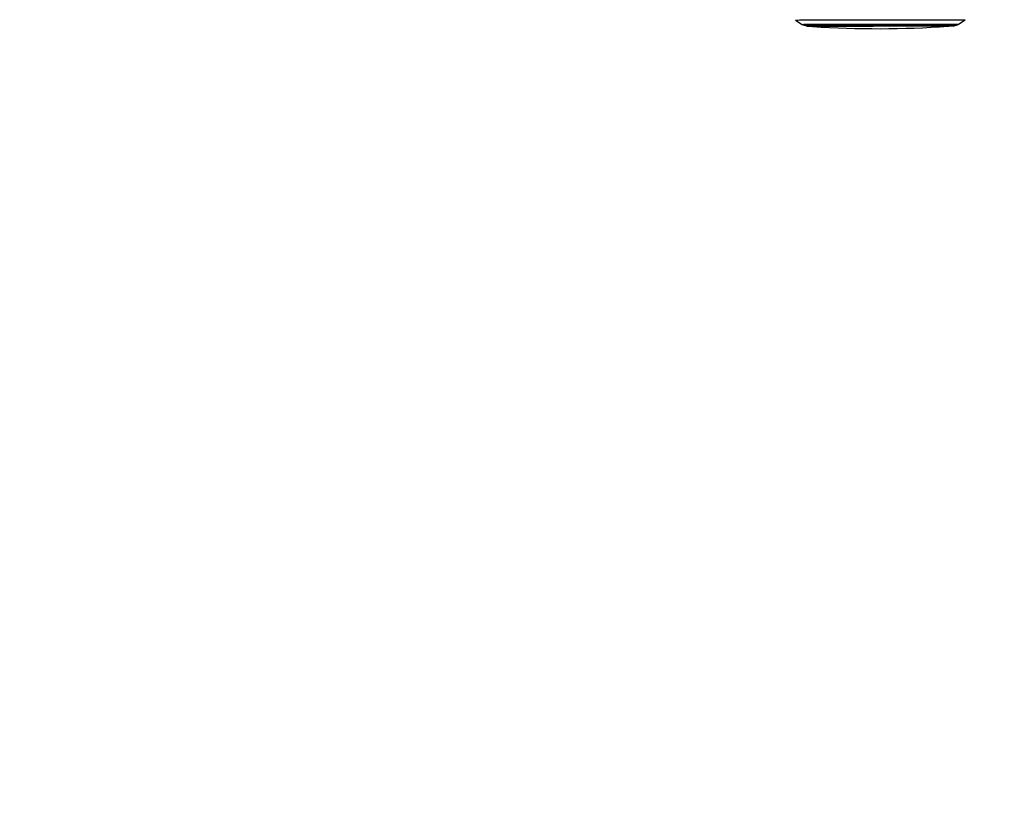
# Paper-space layout '3M DUO Surface Plate' of a CAD drawing. Header units: millimetres. Extents: x 10 to 10348, y 20 to 7979.
# Tile 50 of 117: x 4428 to 5249, y 2367 to 3015. Entities that reach past the tile are written whole.
import ezdxf

# ---------------------------------------------------------------- set-up
doc = ezdxf.new("R2010")
doc.units = ezdxf.units.MM
doc.layers.add('COMPONENT_GEOMETRY', color=7, linetype='Continuous')
doc.styles.add('SLDTEXTSTYLE0', font='TXT', dxfattribs={"width": 0.75})
doc.dimstyles.new('SLDDIMSTYLE1', dxfattribs={"dimtxt": 75, "dimasz": 3.302, "dimexe": 0, "dimexo": 0.0625, "dimgap": 18.75, "dimtad": 0, "dimtih": 1, "dimtoh": 1, "dimdec": 0, "dimrnd": 1e-09, "dimzin": 12, "dimdsep": 46, "dimtxsty": 'SLDTEXTSTYLE0', "dimsah": 1, "dimcen": 0.09, "dimadec": 0, "dimazin": 3, "dimtfac": 1, "dimtdec": 0, "dimtofl": 0, "dimtmove": 0, "dimatfit": 3, "dimfxl": 1, "dimfrac": 2, "dimtolj": 1, "dimtzin": 12, "dimarcsym": 0})

# ---------------------------------------------------------------- blocks, each defined once
blk = doc.blocks.new('_D_15')
at = {"layer": 'COMPONENT_GEOMETRY', "color": 7}
for p, q in [((6592.4, 3169.14), (6087.62, 3169.14)), ((6090.8, 3169.14), (6090.8, 2114.8)), ((6090.8, 941.4), (6090.8, 1995.74)), ((3775.5, 941.4), (6093.97, 941.4))]:
    blk.add_line(p, q, dxfattribs=at)
for points in [[(6090.8, 3169.14), (6090.29, 3165.84), (6091.31, 3165.84)], [(6090.8, 941.4), (6091.31, 944.7), (6090.29, 944.7)]]:
    blk.add_solid(points, dxfattribs=at)
at = {"layer": 'COMPONENT_GEOMETRY', "color": 7, "insert": (5979.97, 2092.42), "char_height": 75, "attachment_point": 1, "style": 'SLDTEXTSTYLE0'}
blk.add_mtext('2228', dxfattribs=at)

psp = doc.layouts.new('3M DUO Surface Plate')

# ---------------------------------------------------------------- linework, layer by layer
at = {"color": 7, "linetype": 'Continuous', "lineweight": 25}
for p, q in [((5075.04, 3015.14), (5080.69, 3011.53)), ((5081.61, 3011.1), (5084.28, 3010.24)), ((5089.46, 3009.74), (5089.47, 3009.74)), ((5202.46, 3009.89), (5202.47, 3009.89)), ((5207.65, 3010.41), (5210.31, 3011.27)), ((5211.23, 3011.71), (5216.88, 3015.33))]:
    psp.add_line(p, q, dxfattribs=at)
at = {"color": 8, "linetype": 'Continuous', "lineweight": 25}
for p, q in [((5075.04, 3015.14), (5075.04, 3015.14)), ((5089.46, 3009.74), (5089.46, 3009.74)), ((5202.47, 3009.89), (5202.47, 3009.89)), ((5206.41, 3010.21), (5206.39, 3010.21))]:
    psp.add_line(p, q, dxfattribs=at)
at = {"color": 7, "linetype": 'Continuous', "lineweight": 25, "flags": 128}
for points in [[(5075.04, 3015.14), (5075.06, 3015.15), (5075.37, 3015.15), (5076.03, 3015.16), (5077.04, 3015.17), (5078.39, 3015.18), (5080.08, 3015.18), (5082.1, 3015.19), (5084.43, 3015.2), (5087.07, 3015.21), (5090.01, 3015.22), (5093.22, 3015.23), (5096.7, 3015.24), (5100.42, 3015.25), (5104.37, 3015.26), (5108.53, 3015.27), (5112.87, 3015.28), (5117.38, 3015.29), (5122.03, 3015.3), (5126.8, 3015.3), (5131.66, 3015.31), (5136.6, 3015.32), (5141.58, 3015.33), (5146.58, 3015.33), (5151.58, 3015.34), (5156.56, 3015.35), (5161.48, 3015.35), (5166.32, 3015.36), (5171.06, 3015.36), (5175.68, 3015.36), (5180.15, 3015.37), (5184.44, 3015.37), (5188.55, 3015.37), (5192.44, 3015.37), (5196.11, 3015.37)], [(5085.52, 3010.05), (5085.61, 3010.05), (5086.06, 3010.06), (5086.85, 3010.06), (5087.99, 3010.07), (5089.47, 3010.08), (5091.29, 3010.09), (5093.42, 3010.1), (5095.86, 3010.11), (5098.6, 3010.11), (5101.61, 3010.12), (5104.89, 3010.13), (5108.4, 3010.14), (5112.14, 3010.15), (5116.07, 3010.16), (5120.18, 3010.17), (5124.45, 3010.17), (5128.83, 3010.18), (5133.32, 3010.19), (5137.88, 3010.2), (5142.49, 3010.2), (5147.12, 3010.21), (5151.75, 3010.22), (5156.33, 3010.22), (5160.86, 3010.23), (5165.3, 3010.23), (5169.63, 3010.23), (5173.82, 3010.24), (5177.84, 3010.24), (5181.68, 3010.24), (5185.31, 3010.24), (5188.71, 3010.24)], [(5088.46, 3010.05), (5088.46, 3010.05), (5088.64, 3010.06), (5089.17, 3010.06), (5090.05, 3010.07), (5091.28, 3010.08), (5092.84, 3010.09), (5094.73, 3010.09), (5096.94, 3010.1), (5099.45, 3010.11), (5102.24, 3010.12), (5105.31, 3010.13), (5108.62, 3010.14), (5112.17, 3010.14), (5115.92, 3010.15), (5119.86, 3010.16), (5123.96, 3010.17), (5128.2, 3010.18), (5132.54, 3010.18), (5136.97, 3010.19), (5141.45, 3010.2), (5145.96, 3010.2), (5150.48, 3010.21), (5154.96, 3010.22), (5159.39, 3010.22), (5163.73, 3010.22), (5167.97, 3010.23), (5172.07, 3010.23), (5176.01, 3010.23), (5179.76, 3010.24), (5183.31, 3010.24), (5186.62, 3010.24)], [(5202.47, 3009.89), (5202.47, 3009.89), (5202.27, 3009.9), (5201.72, 3009.9), (5200.81, 3009.91), (5199.56, 3009.91), (5197.96, 3009.91), (5196.04, 3009.92), (5193.81, 3009.92), (5191.26, 3009.92), (5188.44, 3009.92), (5185.34, 3009.92), (5182, 3009.92), (5178.43, 3009.92), (5174.65, 3009.92), (5170.69, 3009.92), (5166.58, 3009.91), (5162.33, 3009.91), (5157.98, 3009.9), (5153.56, 3009.9), (5149.08, 3009.89), (5144.59, 3009.89), (5140.11, 3009.88), (5135.66, 3009.88), (5131.28, 3009.87), (5126.99, 3009.86), (5122.82, 3009.85), (5118.8, 3009.84), (5114.95, 3009.84), (5111.29, 3009.83), (5107.86, 3009.82), (5104.66, 3009.81), (5101.73, 3009.8), (5099.08, 3009.79), (5096.72, 3009.79), (5094.67, 3009.78), (5092.95, 3009.77), (5091.57, 3009.76), (5090.52, 3009.75), (5089.83, 3009.75), (5089.49, 3009.74), (5089.46, 3009.74)], [(5186.62, 3010.24), (5189.69, 3010.24), (5192.48, 3010.24), (5194.99, 3010.23), (5197.2, 3010.23), (5199.09, 3010.23), (5200.65, 3010.22), (5201.88, 3010.22), (5202.76, 3010.22), (5203.29, 3010.21), (5203.46, 3010.2), (5203.46, 3010.2)], [(5188.71, 3010.24), (5191.86, 3010.24), (5194.73, 3010.24), (5197.32, 3010.24), (5199.61, 3010.24), (5201.59, 3010.23), (5203.24, 3010.23), (5204.55, 3010.23), (5205.52, 3010.22), (5206.14, 3010.22), (5206.4, 3010.21), (5206.41, 3010.21)], [(5196.11, 3015.37), (5199.52, 3015.37), (5202.66, 3015.37), (5205.53, 3015.37), (5208.09, 3015.37), (5210.35, 3015.36), (5212.29, 3015.36), (5213.89, 3015.36), (5215.16, 3015.35), (5216.08, 3015.35), (5216.66, 3015.34), (5216.88, 3015.33), (5216.88, 3015.33)]]:
    psp.add_lwpolyline(points, dxfattribs=at)
at = {"color": 8, "linetype": 'Continuous', "lineweight": 25, "flags": 128}
for points in [[(5080.69, 3011.53), (5080.83, 3011.54), (5081.32, 3011.55), (5082.16, 3011.56), (5083.35, 3011.56), (5084.89, 3011.57), (5086.75, 3011.58), (5088.94, 3011.59), (5091.44, 3011.6), (5094.24, 3011.61), (5097.32, 3011.62), (5100.67, 3011.62), (5104.27, 3011.63), (5108.09, 3011.64), (5112.12, 3011.65), (5116.33, 3011.66), (5120.71, 3011.67), (5125.22, 3011.68), (5129.85, 3011.69), (5134.56, 3011.69), (5139.34, 3011.7), (5144.15, 3011.71), (5148.98, 3011.71), (5153.78, 3011.72), (5158.55, 3011.73), (5163.24, 3011.73), (5167.84, 3011.73), (5172.33, 3011.74), (5176.66, 3011.74), (5180.83, 3011.74), (5184.81, 3011.75), (5188.58, 3011.75), (5192.11, 3011.75)], [(5081.61, 3011.1), (5081.75, 3011.11), (5082.23, 3011.11), (5083.06, 3011.12), (5084.24, 3011.13), (5085.75, 3011.14), (5087.59, 3011.15), (5089.75, 3011.15), (5092.21, 3011.16), (5094.97, 3011.17), (5098.01, 3011.18), (5101.31, 3011.19), (5104.85, 3011.2), (5108.62, 3011.21), (5112.59, 3011.22), (5116.75, 3011.23), (5121.06, 3011.23), (5125.51, 3011.24), (5130.08, 3011.25), (5134.72, 3011.26), (5139.43, 3011.27), (5144.18, 3011.27), (5148.93, 3011.28), (5153.67, 3011.28), (5158.37, 3011.29), (5163, 3011.29), (5167.54, 3011.3), (5171.95, 3011.3), (5176.23, 3011.31), (5180.34, 3011.31), (5184.27, 3011.31), (5187.98, 3011.31), (5191.46, 3011.31)], [(5084.28, 3010.24), (5084.28, 3010.24), (5084.5, 3010.25), (5085.07, 3010.25), (5086, 3010.26), (5087.26, 3010.27), (5088.86, 3010.28), (5090.79, 3010.29), (5093.04, 3010.29), (5095.58, 3010.3), (5098.42, 3010.31), (5101.53, 3010.32), (5104.89, 3010.33), (5108.49, 3010.34), (5112.3, 3010.35), (5116.31, 3010.36), (5120.48, 3010.36), (5124.81, 3010.37), (5129.25, 3010.38), (5133.79, 3010.39), (5138.39, 3010.4), (5143.05, 3010.4), (5147.71, 3010.41), (5152.37, 3010.41), (5156.99, 3010.42), (5161.55, 3010.42), (5166.02, 3010.43), (5170.38, 3010.43), (5174.59, 3010.43), (5178.64, 3010.44), (5182.5, 3010.44), (5186.16, 3010.44), (5189.58, 3010.44)], [(5085.54, 3010.04), (5085.53, 3010.04), (5085.52, 3010.05)], [(5189.58, 3010.44), (5192.76, 3010.44), (5195.66, 3010.44), (5198.28, 3010.44), (5200.61, 3010.43), (5202.61, 3010.43), (5204.3, 3010.43), (5205.65, 3010.42), (5206.66, 3010.42), (5207.32, 3010.41), (5207.63, 3010.41), (5207.65, 3010.41)], [(5191.46, 3011.31), (5194.7, 3011.31), (5197.67, 3011.31), (5200.36, 3011.31), (5202.75, 3011.31), (5204.83, 3011.3), (5206.59, 3011.3), (5208.02, 3011.29), (5209.1, 3011.29), (5209.85, 3011.28), (5210.24, 3011.28), (5210.31, 3011.27)], [(5192.11, 3011.75), (5195.4, 3011.75), (5198.41, 3011.75), (5201.13, 3011.74), (5203.56, 3011.74), (5205.67, 3011.74), (5207.45, 3011.73), (5208.9, 3011.73), (5210.01, 3011.73), (5210.76, 3011.72), (5211.16, 3011.71), (5211.23, 3011.71)]]:
    psp.add_lwpolyline(points, dxfattribs=at)
at = {"color": 7, "linetype": 'Continuous', "lineweight": 25}
for centre, radius, start, end in [((5088.37, 3215.39), 205.37, 269.21085, 270.08532), ((5144.83, 3854.71), 846.78, 266.25158, 273.90248), ((5202.78, 3240.14), 229.96, 270.11485, 270.90066)]:
    psp.add_arc(centre, radius, start, end, dxfattribs=at)
for points, knots in [([(5080.78, 3011.48), (5080.96, 3011.38), (5081.28, 3011.2), (5081.62, 3011.1), (5081.77, 3011.06)], [0, 0, 0, 0, 0.565802, 1, 1, 1, 1]), ([(5084.3, 3010.24), (5084.36, 3010.22), (5084.55, 3010.15), (5084.82, 3010.1), (5085.05, 3010.07), (5085.19, 3010.06), (5085.3, 3010.05), (5085.34, 3010.05), (5085.36, 3010.05)], [0, 0, 0, 0, 0.092408, 0.287538, 0.417506, 0.53906, 0.719078, 1, 1, 1, 1]), ([(5088.65, 3010.25), (5088.7, 3010.17), (5088.79, 3010.03), (5088.97, 3009.89), (5089.1, 3009.82), (5089.15, 3009.81), (5089.15, 3009.81)], [0, 0, 0, 0, 0.387829, 0.716463, 0.989995, 1, 1, 1, 1]), ([(5202.77, 3009.96), (5202.8, 3009.97), (5202.9, 3010.01), (5203.08, 3010.14), (5203.23, 3010.29), (5203.27, 3010.4), (5203.27, 3010.4)], [0, 0, 0, 0, 0.131443, 0.524818, 0.962191, 1, 1, 1, 1]), ([(5206.58, 3010.21), (5206.62, 3010.21), (5206.67, 3010.21), (5206.86, 3010.23), (5207.14, 3010.27), (5207.38, 3010.33), (5207.53, 3010.37)], [0, 0, 0, 0, 0.393137, 0.585161, 0.750967, 1, 1, 1, 1]), ([(5210.16, 3011.24), (5210.34, 3011.29), (5210.67, 3011.38), (5210.96, 3011.57), (5211.09, 3011.67)], [0, 0, 0, 0, 0.534967, 1, 1, 1, 1])]:
    psp.add_open_spline(points, degree=3, knots=knots, dxfattribs=at)

# ---------------------------------------------------------------- dimensions: what is measured, and where the dimension line sits
at = {"layer": 'COMPONENT_GEOMETRY', "color": 7}
dim = psp.add_linear_dim(base=(6090.8, 941.4), p1=(6593.67, 3169.14), p2=(3774.23, 941.4), angle=90, dimstyle='SLDDIMSTYLE1', dxfattribs=at)
dim.commit()
dim.dimension.update_dxf_attribs({"geometry": '_D_15', "text_midpoint": (6090.8, 2055.27), "dimtype": 160})

doc.saveas('drawing.dxf')
